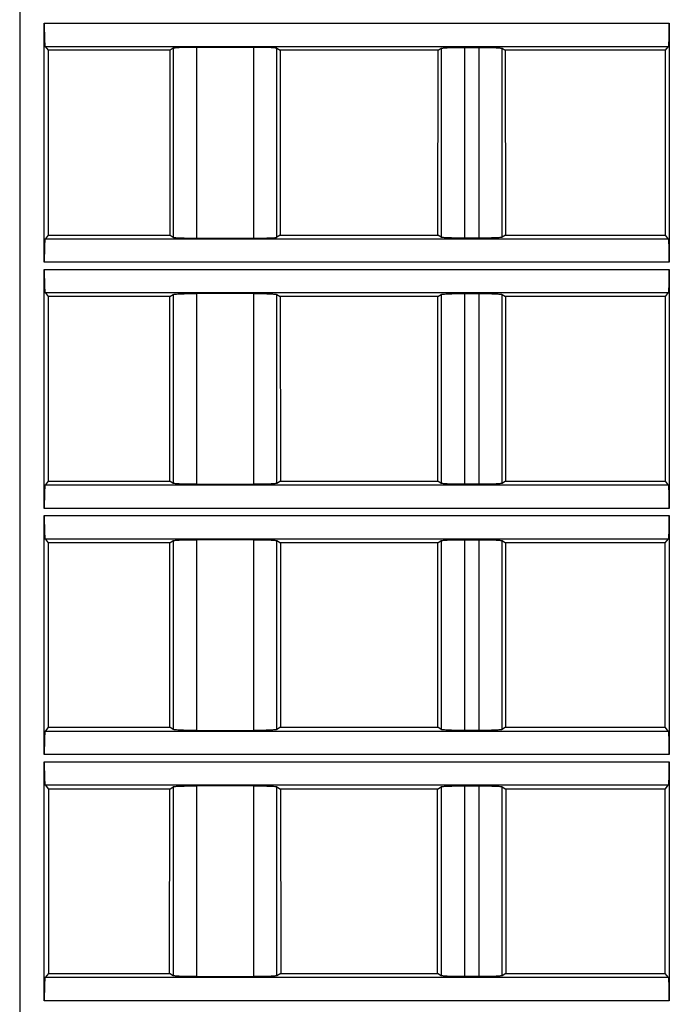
# Model space of a CAD drawing. Header units: millimetres. Extents: x 0 to 594, y 0 to 420.
# Tile 166 of 236: x 309 to 332, y 315 to 349. Entities that reach past the tile are written whole.
import ezdxf

# ---------------------------------------------------------------- set-up
doc = ezdxf.new("R2010")
doc.units = ezdxf.units.MM
doc.header["$LTSCALE"] = 32.67
doc.layers.get('0').update_dxf_attribs({"linetype": 'CONTINUOUS'})

msp = doc.modelspace()

# ---------------------------------------------------------------- linework, layer by layer
at = {"color": 9, "linetype": 'CONTINUOUS'}
for p, q in [((309.24479, 366.83035), (309.24479, 289.33035)), ((310.09464, 349.20533), (331.69495, 349.20533)), ((310.12135, 348.40609), (331.66824, 348.40609)), ((314.55355, 348.34152), (314.55355, 341.81918)), ((315.3516, 348.37401), (315.3516, 341.78669)), ((317.33799, 341.78669), (317.33799, 348.37401)), ((318.13604, 341.81918), (318.13604, 348.34152)), ((323.81355, 348.34152), (323.81355, 341.81918)), ((324.6116, 348.37401), (324.6116, 341.78669)), ((325.11799, 341.78669), (325.11799, 348.37401)), ((325.91604, 341.81918), (325.91604, 348.34152)), ((331.66824, 341.7546), (310.12135, 341.7546)), ((331.69495, 340.95536), (310.09464, 340.95536)), ((310.09464, 340.70533), (331.69495, 340.70533)), ((310.12135, 339.90609), (331.66824, 339.90609)), ((314.55355, 339.84152), (314.55355, 333.31918)), ((315.3516, 339.87401), (315.3516, 333.28669)), ((317.33799, 333.28669), (317.33799, 339.87401)), ((318.13604, 333.31918), (318.13604, 339.84152)), ((323.81355, 339.84152), (323.81355, 333.31918)), ((324.6116, 339.87401), (324.6116, 333.28669)), ((325.11799, 333.28669), (325.11799, 339.87401)), ((325.91604, 333.31918), (325.91604, 339.84152)), ((331.66824, 333.2546), (310.12135, 333.2546)), ((331.69495, 332.45536), (310.09464, 332.45536)), ((310.09464, 332.20533), (331.69495, 332.20533)), ((310.12135, 331.40609), (331.66824, 331.40609)), ((314.55355, 331.34152), (314.55355, 324.81918)), ((315.3516, 331.37401), (315.3516, 324.78669)), ((317.33799, 324.78669), (317.33799, 331.37401)), ((318.13604, 324.81918), (318.13604, 331.34152)), ((323.81355, 331.34152), (323.81355, 324.81918)), ((324.6116, 331.37401), (324.6116, 324.78669)), ((325.11799, 324.78669), (325.11799, 331.37401)), ((325.91604, 324.81918), (325.91604, 331.34152)), ((331.66824, 324.7546), (310.12135, 324.7546)), ((331.69495, 323.95536), (310.09464, 323.95536)), ((310.09464, 323.70533), (331.69495, 323.70533)), ((310.12135, 322.90609), (331.66824, 322.90609)), ((314.55355, 322.84152), (314.55355, 316.31918)), ((315.3516, 322.87401), (315.3516, 316.28669)), ((317.33799, 316.28669), (317.33799, 322.87401)), ((318.13604, 316.31918), (318.13604, 322.84152)), ((323.81355, 322.84152), (323.81355, 316.31918)), ((324.6116, 322.87401), (324.6116, 316.28669)), ((325.11799, 316.28669), (325.11799, 322.87401)), ((325.91604, 316.31918), (325.91604, 322.84152)), ((331.66824, 316.2546), (310.12135, 316.2546)), ((331.69495, 315.45536), (310.09464, 315.45536))]:
    msp.add_line(p, q, dxfattribs=at)
at = {"color": 7, "linetype": 'CONTINUOUS'}
for p, q in [((310.09464, 340.95536), (310.09464, 349.20533)), ((331.69495, 349.20533), (331.69495, 340.95536)), ((310.12135, 348.40609), (310.22736, 348.27355)), ((310.22736, 348.27355), (310.22931, 341.88958)), ((314.4447, 348.27355), (310.22736, 348.27355)), ((314.4408, 341.88958), (314.4447, 348.27355)), ((314.55355, 348.34152), (314.4447, 348.27355)), ((317.33799, 348.37401), (315.3516, 348.37401)), ((318.13604, 348.34152), (318.24489, 348.27355)), ((318.24489, 348.27355), (318.24879, 341.88958)), ((323.7047, 348.27355), (318.24489, 348.27355)), ((323.7008, 341.88958), (323.7047, 348.27355)), ((323.7047, 348.27355), (323.81355, 348.34152)), ((324.6116, 348.37401), (325.11799, 348.37401)), ((325.91604, 348.34152), (326.02489, 348.27355)), ((326.02489, 348.27355), (326.02879, 341.88958)), ((331.56222, 348.27355), (326.02489, 348.27355)), ((331.56028, 341.88958), (331.56222, 348.27355)), ((331.56222, 348.27355), (331.66824, 348.40609)), ((310.22931, 341.88958), (310.12135, 341.7546)), ((310.22931, 341.88958), (314.4408, 341.88958)), ((314.4408, 341.88958), (314.55355, 341.81918)), ((315.3516, 341.78669), (317.33799, 341.78669)), ((318.24879, 341.88958), (318.13604, 341.81918)), ((318.24879, 341.88958), (323.7008, 341.88958)), ((323.81355, 341.81918), (323.7008, 341.88958)), ((325.11799, 341.78669), (324.6116, 341.78669)), ((326.02879, 341.88958), (325.91604, 341.81918)), ((326.02879, 341.88958), (331.56028, 341.88958)), ((331.66824, 341.7546), (331.56028, 341.88958)), ((310.09464, 332.45536), (310.09464, 340.70533)), ((331.69495, 340.70533), (331.69495, 332.45536)), ((310.12135, 339.90609), (310.22996, 339.77031)), ((310.22996, 339.77031), (310.2319, 333.39281)), ((314.43951, 339.77031), (310.22996, 339.77031)), ((314.43562, 333.39281), (314.43951, 339.77031)), ((314.43951, 339.77031), (314.55355, 339.84152)), ((317.33798, 339.87401), (315.35158, 339.87401)), ((318.13604, 339.84152), (318.25008, 339.77031)), ((318.25008, 339.77031), (318.25397, 333.39281)), ((323.69951, 339.77031), (318.25008, 339.77031)), ((323.69562, 333.39281), (323.69951, 339.77031)), ((323.69951, 339.77031), (323.81355, 339.84152)), ((324.6116, 339.87401), (325.11799, 339.87401)), ((325.91604, 339.84152), (326.03008, 339.77031)), ((326.03008, 339.77031), (326.03397, 333.39281)), ((331.55963, 339.77031), (326.03008, 339.77031)), ((331.55769, 333.39281), (331.55963, 339.77031)), ((331.55963, 339.77031), (331.66824, 339.90609)), ((310.2319, 333.39281), (310.12135, 333.2546)), ((310.2319, 333.39281), (314.43562, 333.39281)), ((314.55355, 333.31918), (314.43562, 333.39281)), ((315.35161, 333.28669), (317.33801, 333.28669)), ((318.25397, 333.39281), (318.13604, 333.31918)), ((318.25397, 333.39281), (323.69562, 333.39281)), ((323.81355, 333.31918), (323.69562, 333.39281)), ((325.11799, 333.28669), (324.6116, 333.28669)), ((326.03397, 333.39281), (325.91604, 333.31918)), ((326.03397, 333.39281), (331.55769, 333.39281)), ((331.66824, 333.2546), (331.55769, 333.39281)), ((310.09464, 323.95536), (310.09464, 332.20533)), ((331.69495, 332.20533), (331.69495, 323.95536)), ((310.12135, 331.40609), (310.23255, 331.26707)), ((310.23255, 331.26707), (310.23449, 324.89605)), ((314.43432, 331.26707), (310.23255, 331.26707)), ((314.43043, 324.89605), (314.43432, 331.26707)), ((314.43432, 331.26707), (314.55355, 331.34152)), ((317.33798, 331.37401), (315.35158, 331.37401)), ((318.13604, 331.34152), (318.25527, 331.26707)), ((318.25527, 331.26707), (318.25916, 324.89605)), ((323.69432, 331.26707), (318.25527, 331.26707)), ((323.69043, 324.89605), (323.69432, 331.26707)), ((323.69432, 331.26707), (323.81355, 331.34152)), ((324.6116, 331.37401), (325.11799, 331.37401)), ((325.91604, 331.34152), (326.03527, 331.26707)), ((326.03527, 331.26707), (326.03916, 324.89605)), ((331.55704, 331.26707), (326.03527, 331.26707)), ((331.5551, 324.89605), (331.55704, 331.26707)), ((331.55704, 331.26707), (331.66824, 331.40609)), ((310.23449, 324.89605), (310.12135, 324.7546)), ((310.23449, 324.89605), (314.43043, 324.89605)), ((314.55355, 324.81918), (314.43043, 324.89605)), ((315.35161, 324.78669), (317.33801, 324.78669)), ((318.25916, 324.89605), (318.13604, 324.81918)), ((318.25916, 324.89605), (323.69043, 324.89605)), ((323.81355, 324.81918), (323.69043, 324.89605)), ((325.11799, 324.78669), (324.6116, 324.78669)), ((326.03916, 324.89605), (325.91604, 324.81918)), ((326.03916, 324.89605), (331.5551, 324.89605)), ((331.66824, 324.7546), (331.5551, 324.89605)), ((310.09464, 315.45536), (310.09464, 323.70533)), ((331.69495, 323.70533), (331.69495, 315.45536)), ((310.12135, 322.90609), (310.23514, 322.76383)), ((310.23514, 322.76383), (310.23708, 316.39929)), ((314.42913, 322.76383), (310.23514, 322.76383)), ((314.42525, 316.39929), (314.42913, 322.76383)), ((314.42913, 322.76383), (314.55355, 322.84152)), ((317.33798, 322.87401), (315.35158, 322.87401)), ((318.13604, 322.84152), (318.26046, 322.76383)), ((318.26046, 322.76383), (318.26434, 316.39929)), ((323.68913, 322.76383), (318.26046, 322.76383)), ((323.68525, 316.39929), (323.68913, 322.76383)), ((323.68913, 322.76383), (323.81355, 322.84152)), ((324.6116, 322.87401), (325.11799, 322.87401)), ((325.91604, 322.84152), (326.04046, 322.76383)), ((326.04046, 322.76383), (326.04434, 316.39929)), ((331.55445, 322.76383), (326.04046, 322.76383)), ((331.55251, 316.39929), (331.55445, 322.76383)), ((331.55445, 322.76383), (331.66824, 322.90609)), ((310.23708, 316.39929), (310.12135, 316.2546)), ((310.23708, 316.39929), (314.42525, 316.39929)), ((314.55355, 316.31918), (314.42525, 316.39929)), ((315.35161, 316.28669), (317.33801, 316.28669)), ((318.26434, 316.39929), (318.13604, 316.31918)), ((318.26434, 316.39929), (323.68525, 316.39929)), ((323.81355, 316.31918), (323.68525, 316.39929)), ((325.11799, 316.28669), (324.6116, 316.28669)), ((326.04434, 316.39929), (325.91604, 316.31918)), ((326.04434, 316.39929), (331.55251, 316.39929)), ((331.66824, 316.2546), (331.55251, 316.39929))]:
    msp.add_line(p, q, dxfattribs=at)
for points, knots in [([(310.09464, 349.20533), (310.09464, 349.15475), (310.09529, 348.97033), (310.09792, 348.78589), (310.10239, 348.65212)], [0, 0, 0, 0, 0.27428543, 1, 1, 1, 1]), ([(331.6872, 348.65212), (331.68853, 348.692), (331.69343, 348.87637), (331.69495, 349.06081), (331.69495, 349.20533)], [0, 0, 0, 0, 0.21636758, 1, 1, 1, 1]), ([(310.10239, 348.65212), (310.1035, 348.61892), (310.10569, 348.5603), (310.11024, 348.48552), (310.11388, 348.43856), (310.11812, 348.41546), (310.1198, 348.40803), (310.12135, 348.40609)], [0, 0, 0, 0, 0.40314574, 0.7108781, 0.91163008, 0.96987308, 1, 1, 1, 1]), ([(331.66824, 348.40609), (331.66979, 348.40803), (331.67147, 348.41546), (331.6757, 348.43856), (331.67935, 348.48552), (331.6839, 348.5603), (331.68609, 348.61892), (331.6872, 348.65212)], [0, 0, 0, 0, 0.03012692, 0.08836991, 0.28912189, 0.59685425, 1, 1, 1, 1]), ([(314.806, 348.36462), (314.7728, 348.36327), (314.71406, 348.36029), (314.63748, 348.35572), (314.5873, 348.34897), (314.56068, 348.34597), (314.55355, 348.34152)], [0, 0, 0, 0, 0.39249193, 0.69638807, 0.9007093, 1, 1, 1, 1]), ([(315.3516, 348.37401), (315.30187, 348.37401), (315.11998, 348.37321), (314.93806, 348.37), (314.806, 348.36462)], [0, 0, 0, 0, 0.27339584, 1, 1, 1, 1]), ([(317.88359, 348.36462), (317.84404, 348.36623), (317.66223, 348.37215), (317.48031, 348.37401), (317.33799, 348.37401)], [0, 0, 0, 0, 0.2175915, 1, 1, 1, 1]), ([(318.13604, 348.34152), (318.12891, 348.34597), (318.10229, 348.34897), (318.0521, 348.35572), (317.97553, 348.36029), (317.91679, 348.36327), (317.88359, 348.36462)], [0, 0, 0, 0, 0.09929069, 0.30361191, 0.60750806, 1, 1, 1, 1]), ([(323.81355, 348.34152), (323.82069, 348.34597), (323.84734, 348.34896), (323.89752, 348.35572), (323.97408, 348.36028), (324.0328, 348.36327), (324.06599, 348.36462)], [0, 0, 0, 0, 0.09942633, 0.30382068, 0.60760815, 1, 1, 1, 1]), ([(324.06599, 348.36462), (324.10553, 348.36623), (324.28734, 348.37215), (324.46926, 348.37401), (324.61158, 348.37401)], [0, 0, 0, 0, 0.21756521, 1, 1, 1, 1]), ([(325.11798, 348.37401), (325.16772, 348.37401), (325.34961, 348.37322), (325.53153, 348.37), (325.66359, 348.36462)], [0, 0, 0, 0, 0.27341699, 1, 1, 1, 1]), ([(325.66359, 348.36462), (325.69679, 348.36327), (325.75552, 348.36028), (325.83208, 348.35572), (325.88226, 348.34896), (325.9089, 348.34597), (325.91604, 348.34151)], [0, 0, 0, 0, 0.39241274, 0.69620943, 0.90058912, 1, 1, 1, 1]), ([(310.12135, 341.7546), (310.1198, 341.75266), (310.11812, 341.74523), (310.11388, 341.72213), (310.11024, 341.67517), (310.10569, 341.60039), (310.1035, 341.54178), (310.10239, 341.50857)], [0, 0, 0, 0, 0.03012692, 0.08836991, 0.28912189, 0.59685425, 1, 1, 1, 1]), ([(314.55355, 341.81918), (314.56068, 341.81473), (314.5873, 341.81173), (314.63748, 341.80497), (314.71406, 341.80041), (314.7728, 341.79742), (314.806, 341.79607)], [0, 0, 0, 0, 0.09929069, 0.30361191, 0.60750806, 1, 1, 1, 1]), ([(314.806, 341.79607), (314.84555, 341.79446), (315.02736, 341.78855), (315.20928, 341.78669), (315.3516, 341.78669)], [0, 0, 0, 0, 0.2175915, 1, 1, 1, 1]), ([(317.33799, 341.78669), (317.38772, 341.78669), (317.56961, 341.78748), (317.75153, 341.79069), (317.88359, 341.79607)], [0, 0, 0, 0, 0.27339584, 1, 1, 1, 1]), ([(317.88359, 341.79607), (317.91679, 341.79742), (317.97553, 341.80041), (318.0521, 341.80497), (318.10229, 341.81173), (318.12891, 341.81473), (318.13604, 341.81918)], [0, 0, 0, 0, 0.39249193, 0.69638807, 0.9007093, 1, 1, 1, 1]), ([(324.066, 341.79607), (324.0328, 341.79742), (323.97407, 341.80041), (323.89751, 341.80498), (323.84733, 341.81174), (323.82069, 341.81472), (323.81355, 341.81918)], [0, 0, 0, 0, 0.39241264, 0.69620929, 0.90058904, 1, 1, 1, 1]), ([(324.61161, 341.78669), (324.56187, 341.78669), (324.37997, 341.78748), (324.19806, 341.79069), (324.066, 341.79607)], [0, 0, 0, 0, 0.27341699, 1, 1, 1, 1]), ([(325.6636, 341.79607), (325.62405, 341.79446), (325.44225, 341.78854), (325.26033, 341.78669), (325.11801, 341.78669)], [0, 0, 0, 0, 0.21756522, 1, 1, 1, 1]), ([(325.91604, 341.81918), (325.9089, 341.81472), (325.88225, 341.81174), (325.83207, 341.80497), (325.75551, 341.80041), (325.69679, 341.79742), (325.6636, 341.79607)], [0, 0, 0, 0, 0.0994263, 0.30382062, 0.60760811, 1, 1, 1, 1]), ([(331.6872, 341.50857), (331.68609, 341.54178), (331.6839, 341.60039), (331.67935, 341.67517), (331.6757, 341.72213), (331.67147, 341.74523), (331.66979, 341.75266), (331.66824, 341.7546)], [0, 0, 0, 0, 0.40314574, 0.7108781, 0.91163008, 0.96987308, 1, 1, 1, 1]), ([(310.10239, 341.50857), (310.10106, 341.46869), (310.09616, 341.28433), (310.09464, 341.09988), (310.09464, 340.95536)], [0, 0, 0, 0, 0.21636758, 1, 1, 1, 1]), ([(331.69495, 340.95536), (331.69495, 341.00595), (331.6943, 341.19037), (331.69167, 341.37481), (331.6872, 341.50857)], [0, 0, 0, 0, 0.27428543, 1, 1, 1, 1]), ([(310.09464, 340.70533), (310.09464, 340.65475), (310.09529, 340.47033), (310.09792, 340.28589), (310.10239, 340.15212)], [0, 0, 0, 0, 0.27428543, 1, 1, 1, 1]), ([(331.6872, 340.15212), (331.68853, 340.192), (331.69343, 340.37637), (331.69495, 340.56081), (331.69495, 340.70533)], [0, 0, 0, 0, 0.21636758, 1, 1, 1, 1]), ([(310.10239, 340.15212), (310.1035, 340.11892), (310.10569, 340.0603), (310.11024, 339.98552), (310.11388, 339.93856), (310.11812, 339.91546), (310.1198, 339.90803), (310.12135, 339.90609)], [0, 0, 0, 0, 0.40314574, 0.7108781, 0.91163008, 0.96987308, 1, 1, 1, 1]), ([(331.66824, 339.90609), (331.66979, 339.90803), (331.67147, 339.91546), (331.6757, 339.93856), (331.67935, 339.98552), (331.6839, 340.0603), (331.68609, 340.11892), (331.6872, 340.15212)], [0, 0, 0, 0, 0.03012692, 0.08836991, 0.28912189, 0.59685425, 1, 1, 1, 1]), ([(314.55355, 339.84152), (314.56069, 339.84597), (314.58734, 339.84896), (314.63752, 339.85572), (314.71408, 339.86028), (314.7728, 339.86327), (314.80599, 339.86462)], [0, 0, 0, 0, 0.09942633, 0.30382068, 0.60760815, 1, 1, 1, 1]), ([(314.80599, 339.86462), (314.84553, 339.86623), (315.02734, 339.87215), (315.20926, 339.87401), (315.35158, 339.87401)], [0, 0, 0, 0, 0.21756521, 1, 1, 1, 1]), ([(317.33798, 339.87401), (317.38772, 339.87401), (317.56961, 339.87322), (317.75153, 339.87), (317.88359, 339.86462)], [0, 0, 0, 0, 0.27341699, 1, 1, 1, 1]), ([(317.88359, 339.86462), (317.91679, 339.86327), (317.97552, 339.86028), (318.05208, 339.85572), (318.10226, 339.84896), (318.1289, 339.84597), (318.13604, 339.84151)], [0, 0, 0, 0, 0.39241274, 0.69620943, 0.90058912, 1, 1, 1, 1]), ([(323.81355, 339.84152), (323.82069, 339.84597), (323.84734, 339.84896), (323.89752, 339.85572), (323.97408, 339.86028), (324.0328, 339.86327), (324.06599, 339.86462)], [0, 0, 0, 0, 0.09942633, 0.30382068, 0.60760815, 1, 1, 1, 1]), ([(324.06599, 339.86462), (324.10553, 339.86623), (324.28734, 339.87215), (324.46926, 339.87401), (324.61158, 339.87401)], [0, 0, 0, 0, 0.21756521, 1, 1, 1, 1]), ([(325.11798, 339.87401), (325.16772, 339.87401), (325.34961, 339.87322), (325.53153, 339.87), (325.66359, 339.86462)], [0, 0, 0, 0, 0.27341699, 1, 1, 1, 1]), ([(325.66359, 339.86462), (325.69679, 339.86327), (325.75552, 339.86028), (325.83208, 339.85572), (325.88226, 339.84896), (325.9089, 339.84597), (325.91604, 339.84151)], [0, 0, 0, 0, 0.39241274, 0.69620943, 0.90058912, 1, 1, 1, 1]), ([(310.12135, 333.2546), (310.1198, 333.25266), (310.11812, 333.24523), (310.11388, 333.22213), (310.11024, 333.17517), (310.10569, 333.10039), (310.1035, 333.04178), (310.10239, 333.00857)], [0, 0, 0, 0, 0.03012692, 0.08836991, 0.28912189, 0.59685425, 1, 1, 1, 1]), ([(314.806, 333.29607), (314.7728, 333.29742), (314.71407, 333.30041), (314.63751, 333.30498), (314.58733, 333.31174), (314.56069, 333.31472), (314.55355, 333.31918)], [0, 0, 0, 0, 0.39241264, 0.69620929, 0.90058904, 1, 1, 1, 1]), ([(315.35161, 333.28669), (315.30187, 333.28669), (315.11997, 333.28748), (314.93806, 333.29069), (314.806, 333.29607)], [0, 0, 0, 0, 0.27341699, 1, 1, 1, 1]), ([(317.8836, 333.29607), (317.84405, 333.29446), (317.66225, 333.28854), (317.48033, 333.28669), (317.33801, 333.28669)], [0, 0, 0, 0, 0.21756522, 1, 1, 1, 1]), ([(318.13604, 333.31918), (318.1289, 333.31472), (318.10225, 333.31174), (318.05207, 333.30497), (317.97551, 333.30041), (317.91679, 333.29742), (317.8836, 333.29607)], [0, 0, 0, 0, 0.0994263, 0.30382062, 0.60760811, 1, 1, 1, 1]), ([(324.066, 333.29607), (324.0328, 333.29742), (323.97407, 333.30041), (323.89751, 333.30498), (323.84733, 333.31174), (323.82069, 333.31472), (323.81355, 333.31918)], [0, 0, 0, 0, 0.39241264, 0.69620929, 0.90058904, 1, 1, 1, 1]), ([(324.61161, 333.28669), (324.56187, 333.28669), (324.37997, 333.28748), (324.19806, 333.29069), (324.066, 333.29607)], [0, 0, 0, 0, 0.27341699, 1, 1, 1, 1]), ([(325.6636, 333.29607), (325.62405, 333.29446), (325.44225, 333.28854), (325.26033, 333.28669), (325.11801, 333.28669)], [0, 0, 0, 0, 0.21756522, 1, 1, 1, 1]), ([(325.91604, 333.31918), (325.9089, 333.31472), (325.88225, 333.31174), (325.83207, 333.30497), (325.75551, 333.30041), (325.69679, 333.29742), (325.6636, 333.29607)], [0, 0, 0, 0, 0.0994263, 0.30382062, 0.60760811, 1, 1, 1, 1]), ([(331.6872, 333.00857), (331.68609, 333.04178), (331.6839, 333.10039), (331.67935, 333.17517), (331.6757, 333.22213), (331.67147, 333.24523), (331.66979, 333.25266), (331.66824, 333.2546)], [0, 0, 0, 0, 0.40314574, 0.7108781, 0.91163008, 0.96987308, 1, 1, 1, 1]), ([(310.10239, 333.00857), (310.10106, 332.96869), (310.09616, 332.78433), (310.09464, 332.59988), (310.09464, 332.45536)], [0, 0, 0, 0, 0.21636758, 1, 1, 1, 1]), ([(331.69495, 332.45536), (331.69495, 332.50595), (331.6943, 332.69037), (331.69167, 332.87481), (331.6872, 333.00857)], [0, 0, 0, 0, 0.27428543, 1, 1, 1, 1]), ([(310.09464, 332.20533), (310.09464, 332.15475), (310.09529, 331.97033), (310.09792, 331.78589), (310.10239, 331.65212)], [0, 0, 0, 0, 0.27428543, 1, 1, 1, 1]), ([(331.6872, 331.65212), (331.68853, 331.692), (331.69343, 331.87637), (331.69495, 332.06081), (331.69495, 332.20533)], [0, 0, 0, 0, 0.21636758, 1, 1, 1, 1]), ([(310.10239, 331.65212), (310.1035, 331.61892), (310.10569, 331.5603), (310.11024, 331.48552), (310.11388, 331.43856), (310.11812, 331.41546), (310.1198, 331.40803), (310.12135, 331.40609)], [0, 0, 0, 0, 0.40314574, 0.7108781, 0.91163008, 0.96987308, 1, 1, 1, 1]), ([(331.66824, 331.40609), (331.66979, 331.40803), (331.67147, 331.41546), (331.6757, 331.43856), (331.67935, 331.48552), (331.6839, 331.5603), (331.68609, 331.61892), (331.6872, 331.65212)], [0, 0, 0, 0, 0.03012692, 0.08836991, 0.28912189, 0.59685425, 1, 1, 1, 1]), ([(314.55355, 331.34152), (314.56069, 331.34597), (314.58734, 331.34896), (314.63752, 331.35572), (314.71408, 331.36028), (314.7728, 331.36327), (314.80599, 331.36462)], [0, 0, 0, 0, 0.09942633, 0.30382068, 0.60760815, 1, 1, 1, 1]), ([(314.80599, 331.36462), (314.84553, 331.36623), (315.02734, 331.37215), (315.20926, 331.37401), (315.35158, 331.37401)], [0, 0, 0, 0, 0.21756521, 1, 1, 1, 1]), ([(317.33798, 331.37401), (317.38772, 331.37401), (317.56961, 331.37322), (317.75153, 331.37), (317.88359, 331.36462)], [0, 0, 0, 0, 0.27341699, 1, 1, 1, 1]), ([(317.88359, 331.36462), (317.91679, 331.36327), (317.97552, 331.36028), (318.05208, 331.35572), (318.10226, 331.34896), (318.1289, 331.34597), (318.13604, 331.34151)], [0, 0, 0, 0, 0.39241274, 0.69620943, 0.90058912, 1, 1, 1, 1]), ([(323.81355, 331.34152), (323.82069, 331.34597), (323.84734, 331.34896), (323.89752, 331.35572), (323.97408, 331.36028), (324.0328, 331.36327), (324.06599, 331.36462)], [0, 0, 0, 0, 0.09942633, 0.30382068, 0.60760815, 1, 1, 1, 1]), ([(324.06599, 331.36462), (324.10553, 331.36623), (324.28734, 331.37215), (324.46926, 331.37401), (324.61158, 331.37401)], [0, 0, 0, 0, 0.21756521, 1, 1, 1, 1]), ([(325.11798, 331.37401), (325.16772, 331.37401), (325.34961, 331.37322), (325.53153, 331.37), (325.66359, 331.36462)], [0, 0, 0, 0, 0.27341699, 1, 1, 1, 1]), ([(325.66359, 331.36462), (325.69679, 331.36327), (325.75552, 331.36028), (325.83208, 331.35572), (325.88226, 331.34896), (325.9089, 331.34597), (325.91604, 331.34151)], [0, 0, 0, 0, 0.39241274, 0.69620943, 0.90058912, 1, 1, 1, 1]), ([(310.12135, 324.7546), (310.1198, 324.75266), (310.11812, 324.74523), (310.11388, 324.72213), (310.11024, 324.67517), (310.10569, 324.60039), (310.1035, 324.54178), (310.10239, 324.50857)], [0, 0, 0, 0, 0.03012692, 0.08836991, 0.28912189, 0.59685425, 1, 1, 1, 1]), ([(314.806, 324.79607), (314.7728, 324.79742), (314.71407, 324.80041), (314.63751, 324.80498), (314.58733, 324.81174), (314.56069, 324.81472), (314.55355, 324.81918)], [0, 0, 0, 0, 0.39241264, 0.69620929, 0.90058904, 1, 1, 1, 1]), ([(315.35161, 324.78669), (315.30187, 324.78669), (315.11997, 324.78748), (314.93806, 324.79069), (314.806, 324.79607)], [0, 0, 0, 0, 0.27341699, 1, 1, 1, 1]), ([(317.8836, 324.79607), (317.84405, 324.79446), (317.66225, 324.78854), (317.48033, 324.78669), (317.33801, 324.78669)], [0, 0, 0, 0, 0.21756522, 1, 1, 1, 1]), ([(318.13604, 324.81918), (318.1289, 324.81472), (318.10225, 324.81174), (318.05207, 324.80497), (317.97551, 324.80041), (317.91679, 324.79742), (317.8836, 324.79607)], [0, 0, 0, 0, 0.0994263, 0.30382062, 0.60760811, 1, 1, 1, 1]), ([(324.066, 324.79607), (324.0328, 324.79742), (323.97407, 324.80041), (323.89751, 324.80498), (323.84733, 324.81174), (323.82069, 324.81472), (323.81355, 324.81918)], [0, 0, 0, 0, 0.39241264, 0.69620929, 0.90058904, 1, 1, 1, 1]), ([(324.61161, 324.78669), (324.56187, 324.78669), (324.37997, 324.78748), (324.19806, 324.79069), (324.066, 324.79607)], [0, 0, 0, 0, 0.27341699, 1, 1, 1, 1]), ([(325.6636, 324.79607), (325.62405, 324.79446), (325.44225, 324.78854), (325.26033, 324.78669), (325.11801, 324.78669)], [0, 0, 0, 0, 0.21756522, 1, 1, 1, 1]), ([(325.91604, 324.81918), (325.9089, 324.81472), (325.88225, 324.81174), (325.83207, 324.80497), (325.75551, 324.80041), (325.69679, 324.79742), (325.6636, 324.79607)], [0, 0, 0, 0, 0.0994263, 0.30382062, 0.60760811, 1, 1, 1, 1]), ([(331.6872, 324.50857), (331.68609, 324.54178), (331.6839, 324.60039), (331.67935, 324.67517), (331.6757, 324.72213), (331.67147, 324.74523), (331.66979, 324.75266), (331.66824, 324.7546)], [0, 0, 0, 0, 0.40314574, 0.7108781, 0.91163008, 0.96987308, 1, 1, 1, 1]), ([(310.10239, 324.50857), (310.10106, 324.46869), (310.09616, 324.28433), (310.09464, 324.09988), (310.09464, 323.95536)], [0, 0, 0, 0, 0.21636758, 1, 1, 1, 1]), ([(331.69495, 323.95536), (331.69495, 324.00595), (331.6943, 324.19037), (331.69167, 324.37481), (331.6872, 324.50857)], [0, 0, 0, 0, 0.27428543, 1, 1, 1, 1]), ([(310.09464, 323.70533), (310.09464, 323.65475), (310.09529, 323.47033), (310.09792, 323.28589), (310.10239, 323.15212)], [0, 0, 0, 0, 0.27428543, 1, 1, 1, 1]), ([(331.6872, 323.15212), (331.68853, 323.192), (331.69343, 323.37637), (331.69495, 323.56081), (331.69495, 323.70533)], [0, 0, 0, 0, 0.21636758, 1, 1, 1, 1]), ([(310.10239, 323.15212), (310.1035, 323.11892), (310.10569, 323.0603), (310.11024, 322.98552), (310.11388, 322.93856), (310.11812, 322.91546), (310.1198, 322.90803), (310.12135, 322.90609)], [0, 0, 0, 0, 0.40314574, 0.7108781, 0.91163008, 0.96987308, 1, 1, 1, 1]), ([(331.66824, 322.90609), (331.66979, 322.90803), (331.67147, 322.91546), (331.6757, 322.93856), (331.67935, 322.98552), (331.6839, 323.0603), (331.68609, 323.11892), (331.6872, 323.15212)], [0, 0, 0, 0, 0.03012692, 0.08836991, 0.28912189, 0.59685425, 1, 1, 1, 1]), ([(314.55355, 322.84152), (314.56069, 322.84597), (314.58734, 322.84896), (314.63752, 322.85572), (314.71408, 322.86028), (314.7728, 322.86327), (314.80599, 322.86462)], [0, 0, 0, 0, 0.09942633, 0.30382068, 0.60760815, 1, 1, 1, 1]), ([(314.80599, 322.86462), (314.84553, 322.86623), (315.02734, 322.87215), (315.20926, 322.87401), (315.35158, 322.87401)], [0, 0, 0, 0, 0.21756521, 1, 1, 1, 1]), ([(317.33798, 322.87401), (317.38772, 322.87401), (317.56961, 322.87322), (317.75153, 322.87), (317.88359, 322.86462)], [0, 0, 0, 0, 0.27341699, 1, 1, 1, 1]), ([(317.88359, 322.86462), (317.91679, 322.86327), (317.97552, 322.86028), (318.05208, 322.85572), (318.10226, 322.84896), (318.1289, 322.84597), (318.13604, 322.84151)], [0, 0, 0, 0, 0.39241274, 0.69620943, 0.90058912, 1, 1, 1, 1]), ([(323.81355, 322.84152), (323.82069, 322.84597), (323.84734, 322.84896), (323.89752, 322.85572), (323.97408, 322.86028), (324.0328, 322.86327), (324.06599, 322.86462)], [0, 0, 0, 0, 0.09942633, 0.30382068, 0.60760815, 1, 1, 1, 1]), ([(324.06599, 322.86462), (324.10553, 322.86623), (324.28734, 322.87215), (324.46926, 322.87401), (324.61158, 322.87401)], [0, 0, 0, 0, 0.21756521, 1, 1, 1, 1]), ([(325.11798, 322.87401), (325.16772, 322.87401), (325.34961, 322.87322), (325.53153, 322.87), (325.66359, 322.86462)], [0, 0, 0, 0, 0.27341699, 1, 1, 1, 1]), ([(325.66359, 322.86462), (325.69679, 322.86327), (325.75552, 322.86028), (325.83208, 322.85572), (325.88226, 322.84896), (325.9089, 322.84597), (325.91604, 322.84151)], [0, 0, 0, 0, 0.39241274, 0.69620943, 0.90058912, 1, 1, 1, 1]), ([(310.12135, 316.2546), (310.1198, 316.25266), (310.11812, 316.24523), (310.11388, 316.22213), (310.11024, 316.17517), (310.10569, 316.10039), (310.1035, 316.04178), (310.10239, 316.00857)], [0, 0, 0, 0, 0.03012692, 0.08836991, 0.28912189, 0.59685425, 1, 1, 1, 1]), ([(314.806, 316.29607), (314.7728, 316.29742), (314.71407, 316.30041), (314.63751, 316.30498), (314.58733, 316.31174), (314.56069, 316.31472), (314.55355, 316.31918)], [0, 0, 0, 0, 0.39241264, 0.69620929, 0.90058904, 1, 1, 1, 1]), ([(315.35161, 316.28669), (315.30187, 316.28669), (315.11997, 316.28748), (314.93806, 316.29069), (314.806, 316.29607)], [0, 0, 0, 0, 0.27341699, 1, 1, 1, 1]), ([(317.8836, 316.29607), (317.84405, 316.29446), (317.66225, 316.28854), (317.48033, 316.28669), (317.33801, 316.28669)], [0, 0, 0, 0, 0.21756522, 1, 1, 1, 1]), ([(318.13604, 316.31918), (318.1289, 316.31472), (318.10225, 316.31174), (318.05207, 316.30497), (317.97551, 316.30041), (317.91679, 316.29742), (317.8836, 316.29607)], [0, 0, 0, 0, 0.0994263, 0.30382062, 0.60760811, 1, 1, 1, 1]), ([(324.066, 316.29607), (324.0328, 316.29742), (323.97407, 316.30041), (323.89751, 316.30498), (323.84733, 316.31174), (323.82069, 316.31472), (323.81355, 316.31918)], [0, 0, 0, 0, 0.39241264, 0.69620929, 0.90058904, 1, 1, 1, 1]), ([(324.61161, 316.28669), (324.56187, 316.28669), (324.37997, 316.28748), (324.19806, 316.29069), (324.066, 316.29607)], [0, 0, 0, 0, 0.27341699, 1, 1, 1, 1]), ([(325.6636, 316.29607), (325.62405, 316.29446), (325.44225, 316.28854), (325.26033, 316.28669), (325.11801, 316.28669)], [0, 0, 0, 0, 0.21756522, 1, 1, 1, 1]), ([(325.91604, 316.31918), (325.9089, 316.31472), (325.88225, 316.31174), (325.83207, 316.30497), (325.75551, 316.30041), (325.69679, 316.29742), (325.6636, 316.29607)], [0, 0, 0, 0, 0.0994263, 0.30382062, 0.60760811, 1, 1, 1, 1]), ([(331.6872, 316.00857), (331.68609, 316.04178), (331.6839, 316.10039), (331.67935, 316.17517), (331.6757, 316.22213), (331.67147, 316.24523), (331.66979, 316.25266), (331.66824, 316.2546)], [0, 0, 0, 0, 0.40314574, 0.7108781, 0.91163008, 0.96987308, 1, 1, 1, 1]), ([(310.10239, 316.00857), (310.10106, 315.96869), (310.09616, 315.78433), (310.09464, 315.59988), (310.09464, 315.45536)], [0, 0, 0, 0, 0.21636758, 1, 1, 1, 1]), ([(331.69495, 315.45536), (331.69495, 315.50595), (331.6943, 315.69037), (331.69167, 315.87481), (331.6872, 316.00857)], [0, 0, 0, 0, 0.27428543, 1, 1, 1, 1])]:
    msp.add_open_spline(points, degree=3, knots=knots, dxfattribs=at)

doc.saveas('drawing.dxf')
